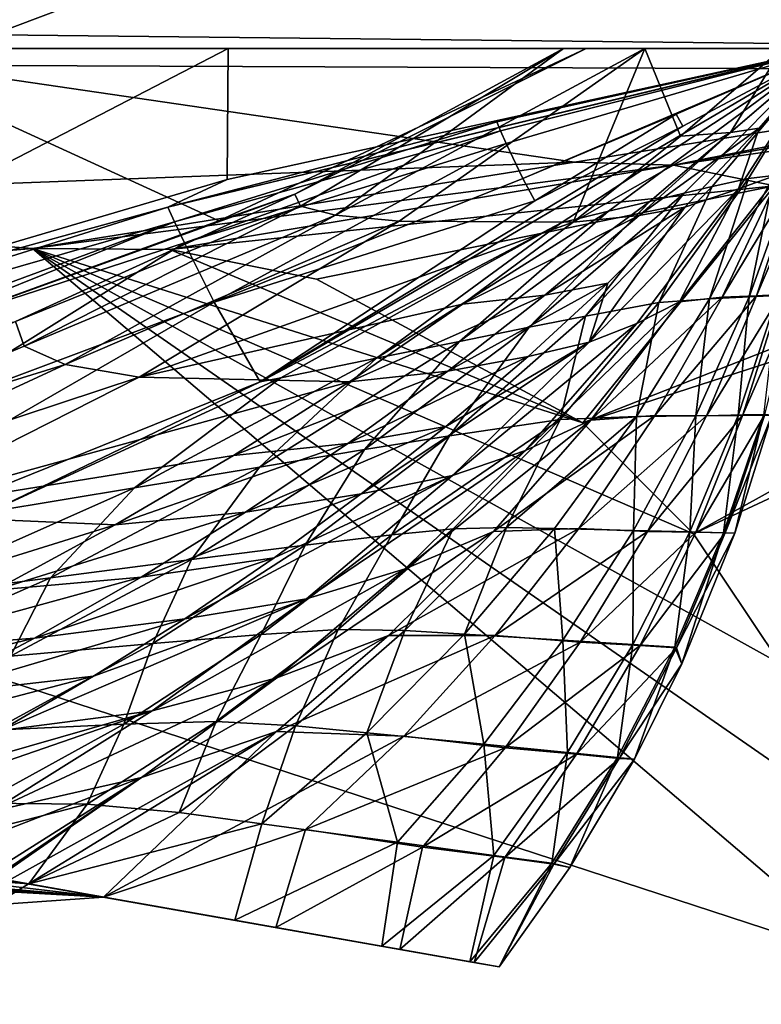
# Model space of a CAD drawing. Header units: metres. Extents: x -1004 to 0, y -808 to 0.
# Tile 113 of 116: x -115 to -81, y -96 to -51. Entities that reach past the tile are written whole.
import ezdxf

# ---------------------------------------------------------------- set-up
doc = ezdxf.new("R2010")
doc.units = ezdxf.units.M

msp = doc.modelspace()

# ---------------------------------------------------------------- linework, layer by layer
at = {"layer": 'top'}
for points in [[(-943.0271, -42.2672, 2063.060059), (-943.0271, -52.26717, 2063.060059), (-61.027081, -42.267323, 2063.060059)], [(-61.027081, -42.267323, 163.059998), (-61.026958, -52.26717, 163.059998), (-943.0271, -42.2672, 163.059998)], [(-943.0271, -42.2672, 163.059998), (-61.026958, -52.26717, 163.059998), (-943.0271, -52.26717, 163.059998)], [(-943.0271, -52.26717, 2063.060059), (-61.026958, -52.26717, 2063.060059), (-61.027081, -42.267323, 2063.060059)], [(-943.0271, -52.26717, 2063.060059), (-428.863464, -52.26717, 2035.059937), (-61.026958, -52.26717, 2063.060059)], [(-61.026958, -52.26717, 163.059998), (-407.772705, -52.26717, 179.05925), (-943.0271, -52.26717, 163.059998)], [(-428.863464, -52.26717, 2035.059937), (-376.130707, -52.26717, 2033.806885), (-61.026958, -52.26717, 2063.060059)], [(-387.05249, -52.26717, 179.74173), (-407.772705, -52.26717, 179.05925), (-61.026958, -52.26717, 163.059998)], [(-366.171051, -52.26717, 181.828079), (-387.05249, -52.26717, 179.74173), (-61.026958, -52.26717, 163.059998)], [(-61.026958, -52.26717, 2063.060059), (-376.130707, -52.26717, 2033.806885), (-323.517303, -52.26717, 2030.046021)], [(-345.062103, -52.26717, 185.403137), (-366.171051, -52.26717, 181.828079), (-61.026958, -52.26717, 163.059998)], [(-61.026958, -52.26717, 163.059998), (-323.424683, -52.26717, 190.665115), (-345.062103, -52.26717, 185.403137)], [(-61.026958, -52.26717, 2063.060059), (-323.517303, -52.26717, 2030.046021), (-155.788605, -52.26717, 2035.012573)], [(-301.283936, -52.26717, 197.828186), (-323.424683, -52.26717, 190.665115), (-61.026958, -52.26717, 163.059998)], [(-278.817078, -52.26717, 207.085617), (-301.283936, -52.26717, 197.828186), (-61.026958, -52.26717, 163.059998)], [(-61.026958, -52.26717, 163.059998), (-183.543732, -52.26717, 219.960983), (-278.817078, -52.26717, 207.085617)], [(-158.042908, -52.26717, 215.626266), (-183.543732, -52.26717, 219.960983), (-61.026958, -52.26717, 163.059998)], [(-146.463577, -52.26717, 214.199509), (-158.042908, -52.26717, 215.626266), (-61.026958, -52.26717, 163.059998)], [(-155.788605, -52.26717, 2035.012573), (-122.949295, -52.26717, 2041.881958), (-61.026958, -52.26717, 2063.060059)], [(-61.026958, -52.26717, 163.059998), (-131.927307, -52.26717, 212.860947), (-146.463577, -52.26717, 214.199509)], [(-105.418335, -58.238441, 214.546005), (-132.063629, -66.104637, 218.87149), (-105.380066, -52.26717, 211.601089)], [(-105.380066, -52.26717, 211.601089), (-132.063629, -66.104637, 218.87149), (-131.927307, -52.26717, 212.860947)], [(-105.380066, -52.26717, 211.601089), (-131.927307, -52.26717, 212.860947), (-61.026958, -52.26717, 163.059998)], [(-89.060616, -52.26717, 2045.058105), (-122.949295, -52.26717, 2041.881958), (-105.810455, -60.133114, 2042.614258)], [(-122.949295, -52.26717, 2041.881958), (-122.557411, -66.234146, 2039.442505), (-105.810455, -60.133114, 2042.614258)], [(-122.949295, -52.26717, 2041.881958), (-89.060616, -52.26717, 2045.058105), (-61.026958, -52.26717, 2063.060059)], [(-108.133682, -59.501987, 317.037933), (-78.090347, -52.2673, 211.625961), (-78.033905, -52.26717, 211.61731)], [(-108.133682, -59.501987, 317.037933), (-78.033905, -52.26717, 211.61731), (-93.134514, -55.622051, 317.036407)], [(-78.098579, -52.268791, 211.626617), (-78.090347, -52.2673, 211.625961), (-108.133682, -59.501987, 317.037933)], [(-105.418335, -58.238441, 214.546005), (-78.098579, -52.268791, 211.626617), (-108.133682, -59.501987, 317.037933)], [(-89.060616, -52.26717, 2045.058105), (-105.810455, -60.133114, 2042.614258), (-102.336014, -58.90987, 2002.666626)], [(-78.098579, -52.268791, 211.626617), (-105.418335, -58.238441, 214.546005), (-105.380066, -52.26717, 211.601089)], [(-105.380066, -52.26717, 211.601089), (-78.090347, -52.2673, 211.625961), (-78.098579, -52.268791, 211.626617)], [(-78.090347, -52.2673, 211.625961), (-105.380066, -52.26717, 211.601089), (-61.026958, -52.26717, 163.059998)], [(-103.921181, -67.462387, 664.637451), (-78.026993, -52.266907, 665.035706), (-90.210342, -60.214169, 673.609619)], [(-78.026993, -52.266907, 665.035706), (-103.921181, -67.462387, 664.637451), (-84.669403, -55.813782, 606.974976)], [(-90.103485, -52.26717, 1961.714844), (-102.336014, -58.90987, 2002.666626), (-102.08197, -59.45779, 1961.018188)], [(-90.103485, -52.26717, 1961.714844), (-89.060616, -52.26717, 2045.058105), (-102.336014, -58.90987, 2002.666626)], [(-100.490623, -59.867168, 1919.390381), (-90.103485, -52.26717, 1961.714844), (-102.08197, -59.45779, 1961.018188)], [(-97.583435, -60.140091, 1877.832031), (-86.388184, -52.26717, 1878.44812), (-100.490623, -59.867168, 1919.390381)], [(-86.388184, -52.26717, 1878.44812), (-90.103485, -52.26717, 1961.714844), (-100.490623, -59.867168, 1919.390381)], [(-97.583435, -60.140091, 1877.832031), (-89.667374, -60.185959, 1794.900391), (-86.388184, -52.26717, 1878.44812)], [(-78.033905, -52.26717, 211.61731), (-78.027542, -52.26717, 317.034698), (-93.134514, -55.622051, 317.036407)], [(-93.134514, -55.622051, 317.036407), (-78.027542, -52.26717, 317.034698), (-92.966675, -56.027367, 375.024261)], [(-78.027542, -52.26717, 317.034698), (-78.027473, -52.26717, 375.019806), (-92.966675, -56.027367, 375.024261)], [(-92.966675, -56.027367, 375.024261), (-78.027473, -52.26717, 375.019806), (-92.7174, -56.595947, 433.010529)], [(-91.946564, -58.198627, 548.967529), (-92.7174, -56.595947, 433.010529), (-78.02742, -52.26717, 433.010529)], [(-92.7174, -56.595947, 433.010529), (-78.027473, -52.26717, 375.019806), (-78.02742, -52.26717, 433.010529)], [(-91.946564, -58.198627, 548.967529), (-78.02742, -52.26717, 433.010529), (-84.960823, -55.26432, 548.994507)], [(-78.026993, -52.266907, 665.035706), (-78.027275, -52.26717, 690.122986), (-90.210342, -60.214169, 673.609619)], [(-90.210342, -60.214169, 673.609619), (-78.027275, -52.26717, 690.122986), (-88.044754, -59.69342, 717.864807)], [(-61.026958, -52.26717, 2063.060059), (-89.060616, -52.26717, 2045.058105), (-90.103485, -52.26717, 1961.714844)], [(-90.103485, -52.26717, 1961.714844), (-86.388184, -52.26717, 1878.44812), (-61.026958, -52.26717, 2063.060059)], [(-89.667374, -60.185959, 1794.900391), (-84.776596, -56.266586, 1795.218872), (-86.388184, -52.26717, 1878.44812)], [(-78.027275, -52.26717, 690.122986), (-78.027267, -52.26717, 740.771423), (-88.044754, -59.69342, 717.864807)], [(-88.044754, -59.69342, 717.864807), (-78.027267, -52.26717, 740.771423), (-86.173851, -59.242382, 762.118225)], [(-86.388184, -52.26717, 1878.44812), (-80.135689, -52.26717, 1795.32666), (-61.026958, -52.26717, 2063.060059)], [(-86.388184, -52.26717, 1878.44812), (-84.776596, -56.266586, 1795.218872), (-80.135689, -52.26717, 1795.32666)], [(-78.027267, -52.26717, 740.771423), (-78.027267, -52.26717, 771.7276), (-86.173851, -59.242382, 762.118225)], [(-86.173851, -59.242382, 762.118225), (-78.027267, -52.26717, 771.7276), (-84.600861, -58.864449, 806.370972)], [(-78.02742, -52.26717, 433.010529), (-78.027336, -52.26717, 549.022949), (-84.960823, -55.26432, 548.994507)], [(-84.960823, -55.26432, 548.994507), (-78.027336, -52.26717, 549.022949), (-84.669403, -55.813782, 606.974976)], [(-84.776596, -56.266586, 1795.218872), (-82.484215, -56.106556, 1753.600586), (-80.135689, -52.26717, 1795.32666)], [(-78.027306, -52.26717, 607.035706), (-78.026993, -52.266907, 665.035706), (-84.669403, -55.813782, 606.974976)], [(-78.027336, -52.26717, 549.022949), (-78.027306, -52.26717, 607.035706), (-84.669403, -55.813782, 606.974976)], [(-78.027267, -52.26717, 771.7276), (-78.02726, -52.26717, 807.202698), (-84.600861, -58.864449, 806.370972)], [(-84.600861, -58.864449, 806.370972), (-78.02726, -52.26717, 807.202698), (-83.328743, -58.562721, 850.619324)], [(-78.02726, -52.26717, 807.202698), (-78.02726, -52.26717, 851.534851), (-83.328743, -58.562721, 850.619324)], [(-83.328743, -58.562721, 850.619324), (-78.02726, -52.26717, 851.534851), (-81.668594, -58.195709, 939.114014)], [(-80.135689, -52.26717, 1795.32666), (-82.484215, -56.106556, 1753.600586), (-78.027222, -52.26717, 1712.00293)], [(-82.484215, -56.106556, 1753.600586), (-81.191994, -55.899555, 1711.93042), (-78.027222, -52.26717, 1712.00293)], [(-82.133667, -58.664024, 1628.469849), (-80.224365, -57.989902, 1545.487549), (-78.027222, -52.26717, 1712.00293)], [(-78.027222, -52.26717, 1712.00293), (-81.191994, -55.899555, 1711.93042), (-82.133667, -58.664024, 1628.469849)], [(-78.02726, -52.26717, 851.534851), (-78.027245, -52.26717, 939.959534), (-81.668594, -58.195709, 939.114014)], [(-81.668594, -58.195709, 939.114014), (-78.027245, -52.26717, 939.959534), (-80.517616, -58.068157, 1027.000732)], [(-93.134514, -55.622051, 317.036407), (-107.818237, -60.180164, 375.028198), (-108.133682, -59.501987, 317.037933)], [(-93.134514, -55.622051, 317.036407), (-92.966675, -56.027367, 375.024261), (-107.818237, -60.180164, 375.028198)], [(-91.411026, -59.220604, 606.91748), (-91.946564, -58.198627, 548.967529), (-84.960823, -55.26432, 548.994507)], [(-84.669403, -55.813782, 606.974976), (-91.411026, -59.220604, 606.91748), (-84.960823, -55.26432, 548.994507)], [(-92.966675, -56.027367, 375.024261), (-107.363808, -61.134037, 433.010529), (-107.818237, -60.180164, 375.028198)], [(-92.966675, -56.027367, 375.024261), (-92.7174, -56.595947, 433.010529), (-107.363808, -61.134037, 433.010529)], [(-84.669403, -55.813782, 606.974976), (-103.921181, -67.462387, 664.637451), (-91.411026, -59.220604, 606.91748)], [(-86.648651, -59.888302, 1753.354736), (-84.568855, -59.497822, 1711.753052), (-81.191994, -55.899555, 1711.93042)], [(-81.191994, -55.899555, 1711.93042), (-82.484215, -56.106556, 1753.600586), (-86.648651, -59.888302, 1753.354736)], [(-81.191994, -55.899555, 1711.93042), (-84.568855, -59.497822, 1711.753052), (-82.133667, -58.664024, 1628.469849)], [(-82.484215, -56.106556, 1753.600586), (-89.667374, -60.185959, 1794.900391), (-86.648651, -59.888302, 1753.354736)], [(-84.776596, -56.266586, 1795.218872), (-89.667374, -60.185959, 1794.900391), (-82.484215, -56.106556, 1753.600586)], [(-92.7174, -56.595947, 433.010529), (-106.023788, -63.836273, 548.918579), (-107.363808, -61.134037, 433.010529)], [(-106.023788, -63.836273, 548.918579), (-92.7174, -56.595947, 433.010529), (-91.946564, -58.198627, 548.967529)], [(-78.894318, -57.882343, 1462.569336), (-79.446144, -57.936066, 1504.130981), (-81.3078, -63.551373, 1503.929199)], [(-80.199692, -63.485062, 1462.357666), (-78.894318, -57.882343, 1462.569336), (-81.3078, -63.551373, 1503.929199)], [(-105.418335, -58.238441, 214.546005), (-108.133682, -59.501987, 317.037933), (-132.063629, -66.104637, 218.87149)], [(-91.411026, -59.220604, 606.91748), (-106.023788, -63.836273, 548.918579), (-91.946564, -58.198627, 548.967529)], [(-83.328743, -58.562721, 850.619324), (-81.668594, -58.195709, 939.114014), (-85.754272, -63.852608, 938.194458)], [(-85.754272, -63.852608, 938.194458), (-81.668594, -58.195709, 939.114014), (-83.444405, -63.68251, 1026.266113)], [(-84.815758, -63.816765, 1586.644531), (-80.224365, -57.989902, 1545.487549), (-82.133667, -58.664024, 1628.469849)], [(-80.224365, -57.989902, 1545.487549), (-84.815758, -63.816765, 1586.644531), (-82.875916, -63.60128, 1545.318359)], [(-81.668594, -58.195709, 939.114014), (-80.517616, -58.068157, 1027.000732), (-83.444405, -63.68251, 1026.266113)], [(-83.444405, -63.68251, 1026.266113), (-80.517616, -58.068157, 1027.000732), (-81.640961, -63.593472, 1114.367798)], [(-79.446144, -57.936066, 1504.130981), (-80.224365, -57.989902, 1545.487549), (-82.875916, -63.60128, 1545.318359)], [(-79.446144, -57.936066, 1504.130981), (-82.875916, -63.60128, 1545.318359), (-81.3078, -63.551373, 1503.929199)], [(-80.517616, -58.068157, 1027.000732), (-79.618256, -57.990307, 1114.886108), (-81.640961, -63.593472, 1114.367798)], [(-81.640961, -63.593472, 1114.367798), (-79.618256, -57.990307, 1114.886108), (-80.352234, -63.532413, 1202.837402)], [(-84.600861, -58.864449, 806.370972), (-83.328743, -58.562721, 850.619324), (-89.100578, -64.467682, 849.693115)], [(-89.100578, -64.467682, 849.693115), (-83.328743, -58.562721, 850.619324), (-85.754272, -63.852608, 938.194458)], [(-82.133667, -58.664024, 1628.469849), (-84.568855, -59.497822, 1711.753052), (-88.932442, -65.656166, 1669.758911)], [(-82.133667, -58.664024, 1628.469849), (-88.932442, -65.656166, 1669.758911), (-86.7612, -64.811493, 1628.184082)], [(-86.7612, -64.811493, 1628.184082), (-84.815758, -63.816765, 1586.644531), (-82.133667, -58.664024, 1628.469849)], [(-102.336014, -58.90987, 2002.666626), (-122.557411, -66.234146, 2039.442505), (-115.076073, -64.721382, 2001.588379)], [(-102.336014, -58.90987, 2002.666626), (-105.810455, -60.133114, 2042.614258), (-122.557411, -66.234146, 2039.442505)], [(-102.08197, -59.45779, 1961.018188), (-102.336014, -58.90987, 2002.666626), (-115.076073, -64.721382, 2001.588379)], [(-103.921181, -67.462387, 664.637451), (-106.023788, -63.836273, 548.918579), (-91.411026, -59.220604, 606.91748)], [(-86.173851, -59.242382, 762.118225), (-84.600861, -58.864449, 806.370972), (-91.66674, -64.980286, 805.527954)], [(-91.66674, -64.980286, 805.527954), (-84.600861, -58.864449, 806.370972), (-89.100578, -64.467682, 849.693115)], [(-108.133682, -59.501987, 317.037933), (-137.695007, -68.767494, 317.040314), (-132.063629, -66.104637, 218.87149)], [(-107.818237, -60.180164, 375.028198), (-137.695007, -68.767494, 317.040314), (-108.133682, -59.501987, 317.037933)], [(-102.08197, -59.45779, 1961.018188), (-115.076073, -64.721382, 2001.588379), (-114.682365, -65.832939, 1959.967407)], [(-100.490623, -59.867168, 1919.390381), (-102.08197, -59.45779, 1961.018188), (-114.682365, -65.832939, 1959.967407)], [(-88.044754, -59.69342, 717.864807), (-86.173851, -59.242382, 762.118225), (-94.840462, -65.623978, 761.445068)], [(-94.840462, -65.623978, 761.445068), (-86.173851, -59.242382, 762.118225), (-91.66674, -64.980286, 805.527954)], [(-90.949165, -63.51384, 1753.059448), (-84.568855, -59.497822, 1711.753052), (-86.648651, -59.888302, 1753.354736)], [(-90.949165, -63.51384, 1753.059448), (-88.076874, -62.968689, 1711.536499), (-84.568855, -59.497822, 1711.753052)], [(-84.568855, -59.497822, 1711.753052), (-88.076874, -62.968689, 1711.536499), (-88.932442, -65.656166, 1669.758911)], [(-100.490623, -59.867168, 1919.390381), (-114.682365, -65.832939, 1959.967407), (-112.807594, -66.677177, 1918.366821)], [(-97.583435, -60.140091, 1877.832031), (-100.490623, -59.867168, 1919.390381), (-112.807594, -66.677177, 1918.366821)], [(-90.210342, -60.214169, 673.609619), (-88.044754, -59.69342, 717.864807), (-98.615929, -66.392662, 717.466614)], [(-98.615929, -66.392662, 717.466614), (-88.044754, -59.69342, 717.864807), (-94.840462, -65.623978, 761.445068)], [(-94.697556, -63.922615, 1794.523315), (-90.949165, -63.51384, 1753.059448), (-86.648651, -59.888302, 1753.354736)], [(-86.648651, -59.888302, 1753.354736), (-89.667374, -60.185959, 1794.900391), (-94.697556, -63.922615, 1794.523315)], [(-107.818237, -60.180164, 375.028198), (-136.478378, -70.764824, 433.010529), (-137.695007, -68.767494, 317.040314)], [(-121.951019, -65.858948, 433.010529), (-136.478378, -70.764824, 433.010529), (-107.818237, -60.180164, 375.028198)], [(-107.363808, -61.134037, 433.010529), (-121.951019, -65.858948, 433.010529), (-107.818237, -60.180164, 375.028198)], [(-112.807594, -66.677177, 1918.366821), (-109.442467, -67.259026, 1876.839844), (-97.583435, -60.140091, 1877.832031)], [(-109.442467, -67.259026, 1876.839844), (-89.667374, -60.185959, 1794.900391), (-97.583435, -60.140091, 1877.832031)], [(-89.667374, -60.185959, 1794.900391), (-109.442467, -67.259026, 1876.839844), (-94.697556, -63.922615, 1794.523315)], [(-102.986794, -67.279617, 673.609619), (-103.921181, -67.462387, 664.637451), (-90.210342, -60.214169, 673.609619)], [(-102.986794, -67.279617, 673.609619), (-90.210342, -60.214169, 673.609619), (-98.615929, -66.392662, 717.466614)], [(-120.235397, -69.151024, 548.876343), (-121.951019, -65.858948, 433.010529), (-107.363808, -61.134037, 433.010529)], [(-106.023788, -63.836273, 548.918579), (-120.235397, -69.151024, 548.876343), (-107.363808, -61.134037, 433.010529)], [(-88.076874, -62.968689, 1711.536499), (-95.377373, -66.978134, 1752.706543), (-91.709427, -66.307159, 1711.274536)], [(-95.377373, -66.978134, 1752.706543), (-88.076874, -62.968689, 1711.536499), (-90.949165, -63.51384, 1753.059448)], [(-88.932442, -65.656166, 1669.758911), (-88.076874, -62.968689, 1711.536499), (-91.709427, -66.307159, 1711.274536)], [(-99.857048, -67.471527, 1794.077393), (-90.949165, -63.51384, 1753.059448), (-94.697556, -63.922615, 1794.523315)], [(-99.857048, -67.471527, 1794.077393), (-95.377373, -66.978134, 1752.706543), (-90.949165, -63.51384, 1753.059448)], [(-82.875916, -63.60128, 1545.318359), (-84.815758, -63.816765, 1586.644531), (-88.860901, -69.213585, 1586.367065)], [(-82.875916, -63.60128, 1545.318359), (-88.860901, -69.213585, 1586.367065), (-85.940224, -68.998993, 1545.06665)], [(-84.075989, -69.017807, 1113.848877), (-86.780418, -69.053185, 1025.528198), (-83.444405, -63.68251, 1026.266113)], [(-83.444405, -63.68251, 1026.266113), (-86.780418, -69.053185, 1025.528198), (-85.754272, -63.852608, 938.194458)], [(-81.3078, -63.551373, 1503.929199), (-82.875916, -63.60128, 1545.318359), (-85.940224, -68.998993, 1545.06665)], [(-81.3078, -63.551373, 1503.929199), (-85.940224, -68.998993, 1545.06665), (-83.587868, -69.011398, 1503.663208)], [(-82.145134, -68.99501, 1202.461548), (-84.075989, -69.017807, 1113.848877), (-81.640961, -63.593472, 1114.367798)], [(-81.640961, -63.593472, 1114.367798), (-84.075989, -69.017807, 1113.848877), (-83.444405, -63.68251, 1026.266113)], [(-80.199692, -63.485062, 1462.357666), (-83.587868, -69.011398, 1503.663208), (-81.927521, -68.974113, 1462.103516)], [(-80.199692, -63.485062, 1462.357666), (-81.3078, -63.551373, 1503.929199), (-83.587868, -69.011398, 1503.663208)], [(-80.98365, -68.984207, 1291.361328), (-82.145134, -68.99501, 1202.461548), (-80.352234, -63.532413, 1202.837402)], [(-80.352234, -63.532413, 1202.837402), (-82.145134, -68.99501, 1202.461548), (-81.640961, -63.593472, 1114.367798)], [(-79.531242, -63.450073, 1420.557007), (-80.199692, -63.485062, 1462.357666), (-81.927521, -68.974113, 1462.103516)], [(-80.926315, -68.96051, 1420.388794), (-79.531242, -63.450073, 1420.557007), (-81.927521, -68.974113, 1462.103516)], [(-103.921181, -67.462387, 664.637451), (-131.962418, -78.791046, 664.340454), (-106.023788, -63.836273, 548.918579)], [(-131.962418, -78.791046, 664.340454), (-120.235397, -69.151024, 548.876343), (-106.023788, -63.836273, 548.918579)], [(-109.442467, -67.259026, 1876.839844), (-99.857048, -67.471527, 1794.077393), (-94.697556, -63.922615, 1794.523315)], [(-91.831917, -70.596245, 1627.783813), (-84.815758, -63.816765, 1586.644531), (-86.7612, -64.811493, 1628.184082)], [(-84.815758, -63.816765, 1586.644531), (-91.831917, -70.596245, 1627.783813), (-88.860901, -69.213585, 1586.367065)], [(-86.780418, -69.053185, 1025.528198), (-90.247612, -69.182137, 937.265625), (-85.754272, -63.852608, 938.194458)], [(-85.754272, -63.852608, 938.194458), (-90.247612, -69.182137, 937.265625), (-89.100578, -64.467682, 849.693115)], [(-90.247612, -69.182137, 937.265625), (-95.292969, -69.925453, 848.762817), (-89.100578, -64.467682, 849.693115)], [(-89.100578, -64.467682, 849.693115), (-95.292969, -69.925453, 848.762817), (-91.66674, -64.980286, 805.527954)], [(-114.682365, -65.832939, 1959.967407), (-115.076073, -64.721382, 2001.588379), (-127.66198, -71.276848, 1958.514526)], [(-95.292969, -69.925453, 848.762817), (-99.165009, -70.556702, 804.683838), (-91.66674, -64.980286, 805.527954)], [(-91.66674, -64.980286, 805.527954), (-99.165009, -70.556702, 804.683838), (-94.840462, -65.623978, 761.445068)], [(-95.162209, -71.740311, 1669.234741), (-91.831917, -70.596245, 1627.783813), (-86.7612, -64.811493, 1628.184082)], [(-88.932442, -65.656166, 1669.758911), (-95.162209, -71.740311, 1669.234741), (-86.7612, -64.811493, 1628.184082)], [(-112.807594, -66.677177, 1918.366821), (-114.682365, -65.832939, 1959.967407), (-127.66198, -71.276848, 1958.514526)], [(-99.165009, -70.556702, 804.683838), (-103.955116, -71.352028, 760.772522), (-94.840462, -65.623978, 761.445068)], [(-94.840462, -65.623978, 761.445068), (-103.955116, -71.352028, 760.772522), (-98.615929, -66.392662, 717.466614)], [(-95.459908, -69.508591, 1710.961914), (-99.3218, -72.569763, 1710.598145), (-88.932442, -65.656166, 1669.758911)], [(-88.932442, -65.656166, 1669.758911), (-99.3218, -72.569763, 1710.598145), (-95.162209, -71.740311, 1669.234741)], [(-91.709427, -66.307159, 1711.274536), (-95.459908, -69.508591, 1710.961914), (-88.932442, -65.656166, 1669.758911)], [(-103.955116, -71.352028, 760.772522), (-109.654808, -72.302483, 717.069336), (-98.615929, -66.392662, 717.466614)], [(-98.615929, -66.392662, 717.466614), (-109.654808, -72.302483, 717.069336), (-102.986794, -67.279617, 673.609619)], [(-91.709427, -66.307159, 1711.274536), (-95.377373, -66.978134, 1752.706543), (-99.924973, -70.276596, 1752.289185)], [(-95.459908, -69.508591, 1710.961914), (-91.709427, -66.307159, 1711.274536), (-99.924973, -70.276596, 1752.289185)], [(-127.66198, -71.276848, 1958.514526), (-125.541519, -72.573311, 1916.957031), (-112.807594, -66.677177, 1918.366821)], [(-125.541519, -72.573311, 1916.957031), (-109.442467, -67.259026, 1876.839844), (-112.807594, -66.677177, 1918.366821)], [(-125.541519, -72.573311, 1916.957031), (-121.748657, -73.494186, 1875.482666), (-109.442467, -67.259026, 1876.839844)], [(-121.748657, -73.494186, 1875.482666), (-99.857048, -67.471527, 1794.077393), (-109.442467, -67.259026, 1876.839844)], [(-109.654808, -72.302483, 717.069336), (-116.255005, -73.398125, 673.609558), (-102.986794, -67.279617, 673.609619)], [(-102.986794, -67.279617, 673.609619), (-116.255005, -73.398125, 673.609558), (-103.921181, -67.462387, 664.637451)], [(-95.377373, -66.978134, 1752.706543), (-105.135963, -70.828232, 1793.554321), (-99.924973, -70.276596, 1752.289185)], [(-105.135963, -70.828232, 1793.554321), (-95.377373, -66.978134, 1752.706543), (-99.857048, -67.471527, 1794.077393)], [(-116.255005, -73.398125, 673.609558), (-131.962418, -78.791046, 664.340454), (-103.921181, -67.462387, 664.637451)], [(-121.748657, -73.494186, 1875.482666), (-105.135963, -70.828232, 1793.554321), (-99.857048, -67.471527, 1794.077393)], [(-85.940224, -68.998993, 1545.06665), (-88.860901, -69.213585, 1586.367065), (-93.292236, -74.294632, 1585.994751)], [(-85.940224, -68.998993, 1545.06665), (-93.292236, -74.294632, 1585.994751), (-89.396103, -74.152328, 1544.732056)], [(-86.780418, -69.053185, 1025.528198), (-90.509949, -74.157616, 1024.790161), (-92.698112, -74.107201, 980.604736)], [(-90.247612, -69.182137, 937.265625), (-86.780418, -69.053185, 1025.528198), (-92.698112, -74.107201, 980.604736)], [(-86.911873, -74.242378, 1113.331421), (-90.509949, -74.157616, 1024.790161), (-86.780418, -69.053185, 1025.528198)], [(-83.587868, -69.011398, 1503.663208), (-85.940224, -68.998993, 1545.06665), (-89.396103, -74.152328, 1544.732056)], [(-83.587868, -69.011398, 1503.663208), (-89.396103, -74.152328, 1544.732056), (-86.270844, -74.283821, 1503.333862)], [(-84.345093, -74.304749, 1202.087646), (-86.911873, -74.242378, 1113.331421), (-84.075989, -69.017807, 1113.848877)], [(-84.075989, -69.017807, 1113.848877), (-86.911873, -74.242378, 1113.331421), (-86.780418, -69.053185, 1025.528198)], [(-81.927521, -68.974113, 1462.103516), (-83.587868, -69.011398, 1503.663208), (-86.270844, -74.283821, 1503.333862)], [(-84.066551, -74.316093, 1461.808472), (-81.927521, -68.974113, 1462.103516), (-86.270844, -74.283821, 1503.333862)], [(-82.803329, -74.344215, 1291.044678), (-84.345093, -74.304749, 1202.087646), (-82.145134, -68.99501, 1202.461548)], [(-82.145134, -68.99501, 1202.461548), (-84.345093, -74.304749, 1202.087646), (-84.075989, -69.017807, 1113.848877)], [(-82.738708, -74.34906, 1420.199829), (-80.926315, -68.96051, 1420.388794), (-84.066551, -74.316093, 1461.808472)], [(-80.926315, -68.96051, 1420.388794), (-81.927521, -68.974113, 1462.103516), (-84.066551, -74.316093, 1461.808472)], [(-82.301102, -74.358047, 1378.54248), (-82.803329, -74.344215, 1291.044678), (-80.98365, -68.984207, 1291.361328)], [(-80.98365, -68.984207, 1291.361328), (-82.803329, -74.344215, 1291.044678), (-82.145134, -68.99501, 1202.461548)], [(-80.609909, -68.979897, 1378.547241), (-80.926315, -68.96051, 1420.388794), (-82.738708, -74.34906, 1420.199829)], [(-82.301102, -74.358047, 1378.54248), (-80.609909, -68.979897, 1378.547241), (-82.738708, -74.34906, 1420.199829)], [(-80.609909, -68.979897, 1378.547241), (-82.301102, -74.358047, 1378.54248), (-80.98365, -68.984207, 1291.361328)], [(-99.3218, -72.569763, 1710.598145), (-95.459908, -69.508591, 1710.961914), (-104.584175, -73.406448, 1751.806641)], [(-95.459908, -69.508591, 1710.961914), (-99.924973, -70.276596, 1752.289185), (-104.584175, -73.406448, 1751.806641)], [(-95.292969, -69.925453, 848.762817), (-90.247612, -69.182137, 937.265625), (-97.93026, -74.437965, 892.022278)], [(-97.93026, -74.437965, 892.022278), (-90.247612, -69.182137, 937.265625), (-95.126785, -74.159958, 936.331665)], [(-88.860901, -69.213585, 1586.367065), (-91.831917, -70.596245, 1627.783813), (-97.310814, -75.989052, 1627.266968)], [(-88.860901, -69.213585, 1586.367065), (-97.310814, -75.989052, 1627.266968), (-93.292236, -74.294632, 1585.994751)], [(-90.247612, -69.182137, 937.265625), (-92.698112, -74.107201, 980.604736), (-95.126785, -74.159958, 936.331665)], [(-99.165009, -70.556702, 804.683838), (-95.292969, -69.925453, 848.762817), (-101.874451, -74.908958, 847.833008)], [(-101.874451, -74.908958, 847.833008), (-95.292969, -69.925453, 848.762817), (-97.93026, -74.437965, 892.022278)], [(-99.924973, -70.276596, 1752.289185), (-105.135963, -70.828232, 1793.554321), (-110.525337, -73.990471, 1792.953125)], [(-104.584175, -73.406448, 1751.806641), (-99.924973, -70.276596, 1752.289185), (-110.525337, -73.990471, 1792.953125)], [(-105.135963, -70.828232, 1793.554321), (-121.748657, -73.494186, 1875.482666), (-110.525337, -73.990471, 1792.953125)], [(-103.955116, -71.352028, 760.772522), (-99.165009, -70.556702, 804.683838), (-107.05658, -75.564842, 803.843018)], [(-107.05658, -75.564842, 803.843018), (-99.165009, -70.556702, 804.683838), (-101.874451, -74.908958, 847.833008)], [(-101.812149, -77.349113, 1668.556885), (-91.831917, -70.596245, 1627.783813), (-95.162209, -71.740311, 1669.234741)], [(-91.831917, -70.596245, 1627.783813), (-101.812149, -77.349113, 1668.556885), (-97.310814, -75.989052, 1627.266968)], [(-109.654808, -72.302483, 717.069336), (-103.955116, -71.352028, 760.772522), (-113.46891, -76.395531, 760.104248)], [(-113.46891, -76.395531, 760.104248), (-103.955116, -71.352028, 760.772522), (-107.05658, -75.564842, 803.843018)], [(-107.353874, -78.259911, 1709.719238), (-101.812149, -77.349113, 1668.556885), (-95.162209, -71.740311, 1669.234741)], [(-95.162209, -71.740311, 1669.234741), (-103.28862, -75.487816, 1710.183716), (-107.353874, -78.259911, 1709.719238)], [(-99.3218, -72.569763, 1710.598145), (-103.28862, -75.487816, 1710.183716), (-95.162209, -71.740311, 1669.234741)], [(-116.255005, -73.398125, 673.609558), (-109.654808, -72.302483, 717.069336), (-121.100624, -77.389404, 716.675293)], [(-121.100624, -77.389404, 716.675293), (-109.654808, -72.302483, 717.069336), (-113.46891, -76.395531, 760.104248)], [(-99.3218, -72.569763, 1710.598145), (-104.584175, -73.406448, 1751.806641), (-109.347313, -76.365395, 1751.259644)], [(-109.347313, -76.365395, 1751.259644), (-103.28862, -75.487816, 1710.183716), (-99.3218, -72.569763, 1710.598145)], [(-110.525337, -73.990471, 1792.953125), (-121.748657, -73.494186, 1875.482666), (-128.570145, -79.605072, 1832.536011)], [(-104.584175, -73.406448, 1751.806641), (-116.016449, -76.956589, 1792.274536), (-109.347313, -76.365395, 1751.259644)], [(-116.016449, -76.956589, 1792.274536), (-104.584175, -73.406448, 1751.806641), (-110.525337, -73.990471, 1792.953125)], [(-128.570145, -79.605072, 1832.536011), (-116.016449, -76.956589, 1792.274536), (-110.525337, -73.990471, 1792.953125)], [(-100.365005, -78.75853, 935.397766), (-103.870659, -78.979111, 891.070557), (-97.93026, -74.437965, 892.022278)], [(-103.870659, -78.979111, 891.070557), (-101.874451, -74.908958, 847.833008), (-97.93026, -74.437965, 892.022278)], [(-93.292236, -74.294632, 1585.994751), (-97.310814, -75.989052, 1627.266968), (-103.160469, -80.963936, 1626.636719)], [(-93.292236, -74.294632, 1585.994751), (-103.160469, -80.963936, 1626.636719), (-98.079422, -79.033325, 1585.530396)], [(-97.337723, -78.804077, 979.733826), (-100.365005, -78.75853, 935.397766), (-95.126785, -74.159958, 936.331665)], [(-100.365005, -78.75853, 935.397766), (-97.93026, -74.437965, 892.022278), (-95.126785, -74.159958, 936.331665)], [(-89.396103, -74.152328, 1544.732056), (-98.079422, -79.033325, 1585.530396), (-93.219688, -79.032333, 1544.317749)], [(-89.396103, -74.152328, 1544.732056), (-93.292236, -74.294632, 1585.994751), (-98.079422, -79.033325, 1585.530396)], [(-92.698112, -74.107201, 980.604736), (-94.613037, -78.968376, 1024.055908), (-97.337723, -78.804077, 979.733826)], [(-95.126785, -74.159958, 936.331665), (-92.698112, -74.107201, 980.604736), (-97.337723, -78.804077, 979.733826)], [(-90.509949, -74.157616, 1024.790161), (-94.613037, -78.968376, 1024.055908), (-92.698112, -74.107201, 980.604736)], [(-90.133972, -79.23996, 1112.817993), (-94.613037, -78.968376, 1024.055908), (-90.509949, -74.157616, 1024.790161)], [(-86.270844, -74.283821, 1503.333862), (-89.396103, -74.152328, 1544.732056), (-93.219688, -79.032333, 1544.317749)], [(-89.338058, -79.337486, 1502.944336), (-86.270844, -74.283821, 1503.333862), (-93.219688, -79.032333, 1544.317749)], [(-86.911873, -74.242378, 1113.331421), (-90.133972, -79.23996, 1112.817993), (-90.509949, -74.157616, 1024.790161)], [(-86.940941, -79.434784, 1201.717407), (-90.133972, -79.23996, 1112.817993), (-86.911873, -74.242378, 1113.331421)], [(-84.066551, -74.316093, 1461.808472), (-86.270844, -74.283821, 1503.333862), (-89.338058, -79.337486, 1502.944336)], [(-86.602448, -79.478333, 1461.476074), (-84.066551, -74.316093, 1461.808472), (-89.338058, -79.337486, 1502.944336)], [(-84.345093, -74.304749, 1202.087646), (-86.940941, -79.434784, 1201.717407), (-86.911873, -74.242378, 1113.331421)], [(-85.025871, -79.552635, 1290.731323), (-86.940941, -79.434784, 1201.717407), (-84.345093, -74.304749, 1202.087646)], [(-82.738708, -74.34906, 1420.199829), (-84.066551, -74.316093, 1461.808472), (-86.602448, -79.478333, 1461.476074)], [(-84.957016, -79.581863, 1419.993286), (-82.738708, -74.34906, 1420.199829), (-86.602448, -79.478333, 1461.476074)], [(-82.803329, -74.344215, 1291.044678), (-85.025871, -79.552635, 1290.731323), (-84.345093, -74.304749, 1202.087646)], [(-84.710953, -80.322525, 1378.539551), (-85.025871, -79.552635, 1290.731323), (-82.803329, -74.344215, 1291.044678)], [(-82.301102, -74.358047, 1378.54248), (-82.738708, -74.34906, 1420.199829), (-84.957016, -79.581863, 1419.993286)], [(-84.710953, -80.322525, 1378.539551), (-82.301102, -74.358047, 1378.54248), (-84.957016, -79.581863, 1419.993286)], [(-82.301102, -74.358047, 1378.54248), (-84.710953, -80.322525, 1378.539551), (-82.803329, -74.344215, 1291.044678)], [(-101.874451, -74.908958, 847.833008), (-108.807663, -79.389809, 846.908997), (-107.05658, -75.564842, 803.843018)], [(-108.807663, -79.389809, 846.908997), (-101.874451, -74.908958, 847.833008), (-103.870659, -78.979111, 891.070557)], [(-108.807663, -79.389809, 846.908997), (-115.296082, -79.975769, 803.010254), (-107.05658, -75.564842, 803.843018)], [(-107.05658, -75.564842, 803.843018), (-115.296082, -79.975769, 803.010254), (-113.46891, -76.395531, 760.104248)], [(-103.28862, -75.487816, 1710.183716), (-114.206696, -79.151108, 1750.648926), (-107.353874, -78.259911, 1709.719238)], [(-114.206696, -79.151108, 1750.648926), (-103.28862, -75.487816, 1710.183716), (-109.347313, -76.365395, 1751.259644)], [(-97.310814, -75.989052, 1627.266968), (-101.812149, -77.349113, 1668.556885), (-108.837265, -82.458397, 1667.729248)], [(-97.310814, -75.989052, 1627.266968), (-108.837265, -82.458397, 1667.729248), (-103.160469, -80.963936, 1626.636719)], [(-115.296082, -79.975769, 803.010254), (-123.326469, -80.724953, 759.444092), (-113.46891, -76.395531, 760.104248)], [(-113.46891, -76.395531, 760.104248), (-123.326469, -80.724953, 759.444092), (-121.100624, -77.389404, 716.675293)], [(-109.347313, -76.365395, 1751.259644), (-116.016449, -76.956589, 1792.274536), (-121.600563, -79.724915, 1791.519409)], [(-121.600563, -79.724915, 1791.519409), (-114.206696, -79.151108, 1750.648926), (-109.347313, -76.365395, 1751.259644)], [(-108.837265, -82.458397, 1667.729248), (-101.812149, -77.349113, 1668.556885), (-115.75219, -83.35688, 1708.64209)], [(-115.75219, -83.35688, 1708.64209), (-101.812149, -77.349113, 1668.556885), (-111.510887, -80.883453, 1709.2052)], [(-111.510887, -80.883453, 1709.2052), (-101.812149, -77.349113, 1668.556885), (-107.353874, -78.259911, 1709.719238)], [(-183.124222, -78.244965, 1117.911743), (-94.362564, -93.896042, 1275.237061), (-162.182098, -81.937622, 1583.933594)], [(-94.362564, -93.896042, 1275.237061), (-183.124222, -78.244965, 1117.911743), (-98.381828, -93.187332, 1171.671021)], [(-183.124222, -78.244965, 1117.911743), (-171.022415, -80.378838, 1067.585449), (-98.381828, -93.187332, 1171.671021)], [(-119.154488, -81.761589, 1749.975098), (-111.510887, -80.883453, 1709.2052), (-107.353874, -78.259911, 1709.719238)], [(-107.353874, -78.259911, 1709.719238), (-114.206696, -79.151108, 1750.648926), (-119.154488, -81.761589, 1749.975098)], [(-108.807663, -79.389809, 846.908997), (-103.870659, -78.979111, 891.070557), (-110.133003, -83.064247, 890.125854)], [(-110.133003, -83.064247, 890.125854), (-103.870659, -78.979111, 891.070557), (-105.933418, -82.952377, 934.469238)], [(-103.870659, -78.979111, 891.070557), (-100.365005, -78.75853, 935.397766), (-105.933418, -82.952377, 934.469238)], [(-105.933418, -82.952377, 934.469238), (-100.365005, -78.75853, 935.397766), (-102.318489, -83.140862, 978.871033)], [(-100.365005, -78.75853, 935.397766), (-97.337723, -78.804077, 979.733826), (-102.318489, -83.140862, 978.871033)], [(-97.337723, -78.804077, 979.733826), (-99.068069, -83.459389, 1023.329651), (-102.318489, -83.140862, 978.871033)], [(-94.613037, -78.968376, 1024.055908), (-99.068069, -83.459389, 1023.329651), (-97.337723, -78.804077, 979.733826)], [(-93.726181, -83.984138, 1112.311523), (-99.068069, -83.459389, 1023.329651), (-94.613037, -78.968376, 1024.055908)], [(-90.133972, -79.23996, 1112.817993), (-93.726181, -83.984138, 1112.311523), (-94.613037, -78.968376, 1024.055908)], [(-114.206696, -79.151108, 1750.648926), (-127.268814, -82.294083, 1790.688599), (-119.154488, -81.761589, 1749.975098)], [(-127.268814, -82.294083, 1790.688599), (-114.206696, -79.151108, 1750.648926), (-121.600563, -79.724915, 1791.519409)], [(-115.296082, -79.975769, 803.010254), (-108.807663, -79.389809, 846.908997), (-116.05323, -83.342796, 845.996094)], [(-116.05323, -83.342796, 845.996094), (-108.807663, -79.389809, 846.908997), (-110.133003, -83.064247, 890.125854)], [(-98.079422, -79.033325, 1585.530396), (-109.336327, -85.501244, 1625.895142), (-103.184792, -83.408333, 1584.97644)], [(-98.079422, -79.033325, 1585.530396), (-103.160469, -80.963936, 1626.636719), (-109.336327, -85.501244, 1625.895142)], [(-93.219688, -79.032333, 1544.317749), (-98.079422, -79.033325, 1585.530396), (-103.184792, -83.408333, 1584.97644)], [(-97.379189, -83.614105, 1543.826904), (-93.219688, -79.032333, 1544.317749), (-103.184792, -83.408333, 1584.97644)], [(-89.338058, -79.337486, 1502.944336), (-93.219688, -79.032333, 1544.317749), (-97.379189, -83.614105, 1543.826904)], [(-92.762398, -84.144188, 1502.497925), (-89.338058, -79.337486, 1502.944336), (-97.379189, -83.614105, 1543.826904)], [(-89.920609, -84.358788, 1201.353027), (-93.726181, -83.984138, 1112.311523), (-90.133972, -79.23996, 1112.817993)], [(-86.602448, -79.478333, 1461.476074), (-89.338058, -79.337486, 1502.944336), (-92.762398, -84.144188, 1502.497925)], [(-86.940941, -79.434784, 1201.717407), (-89.920609, -84.358788, 1201.353027), (-90.133972, -79.23996, 1112.817993)], [(-89.511696, -84.430191, 1461.110107), (-86.602448, -79.478333, 1461.476074), (-92.762398, -84.144188, 1502.497925)], [(-87.641586, -84.583519, 1290.422607), (-89.920609, -84.358788, 1201.353027), (-86.940941, -79.434784, 1201.717407)], [(-84.957016, -79.581863, 1419.993286), (-86.602448, -79.478333, 1461.476074), (-89.511696, -84.430191, 1461.110107)], [(-87.560013, -84.626404, 1419.772827), (-84.957016, -79.581863, 1419.993286), (-89.511696, -84.430191, 1461.110107)], [(-85.025871, -79.552635, 1290.731323), (-87.641586, -84.583519, 1290.422607), (-86.940941, -79.434784, 1201.717407)], [(-86.871994, -84.664139, 1378.540161), (-87.641586, -84.583519, 1290.422607), (-85.025871, -79.552635, 1290.731323)], [(-84.710953, -80.322525, 1378.539551), (-84.957016, -79.581863, 1419.993286), (-87.560013, -84.626404, 1419.772827)], [(-84.710953, -80.322525, 1378.539551), (-86.871994, -84.664139, 1378.540161), (-85.025871, -79.552635, 1290.731323)], [(-86.871994, -84.664139, 1378.540161), (-84.710953, -80.322525, 1378.539551), (-87.560013, -84.626404, 1419.772827)], [(-98.381828, -93.187332, 1171.671021), (-171.022415, -80.378838, 1067.585449), (-105.083031, -92.00573, 1068.243774)], [(-171.022415, -80.378838, 1067.585449), (-162.197556, -81.934898, 1016.561646), (-105.083031, -92.00573, 1068.243774)], [(-124.182137, -84.195961, 1749.238403), (-111.510887, -80.883453, 1709.2052), (-119.154488, -81.761589, 1749.975098)], [(-111.510887, -80.883453, 1709.2052), (-124.182137, -84.195961, 1749.238403), (-115.75219, -83.35688, 1708.64209)], [(-109.336327, -85.501244, 1625.895142), (-103.160469, -80.963936, 1626.636719), (-116.185768, -87.0513, 1666.75354)], [(-103.160469, -80.963936, 1626.636719), (-108.837265, -82.458397, 1667.729248), (-116.185768, -87.0513, 1666.75354)], [(-105.083031, -92.00573, 1068.243774), (-162.197556, -81.934898, 1016.561646), (-114.458061, -90.352661, 965.05957)], [(-162.197556, -81.934898, 1016.561646), (-156.690506, -82.905945, 965.05957), (-114.458061, -90.352661, 965.05957)], [(-161.168777, -82.116302, 1584.985596), (-162.182098, -81.937622, 1583.933594), (-97.5606, -93.332138, 1473.663696)], [(-97.5606, -93.332138, 1473.663696), (-162.182098, -81.937622, 1583.933594), (-94.167076, -93.930511, 1426.27771)], [(-162.182098, -81.937622, 1583.933594), (-93.027939, -94.131371, 1378.837769), (-94.167076, -93.930511, 1426.27771)], [(-162.182098, -81.937622, 1583.933594), (-94.362564, -93.896042, 1275.237061), (-93.027939, -94.131371, 1378.837769)], [(-151.351135, -83.847412, 1592.093628), (-161.168777, -82.116302, 1584.985596), (-97.5606, -93.332138, 1473.663696)], [(-116.185768, -87.0513, 1666.75354), (-108.837265, -82.458397, 1667.729248), (-124.457039, -87.848274, 1707.36853)], [(-108.837265, -82.458397, 1667.729248), (-120.070122, -85.678925, 1708.029785), (-124.457039, -87.848274, 1707.36853)], [(-120.070122, -85.678925, 1708.029785), (-108.837265, -82.458397, 1667.729248), (-115.75219, -83.35688, 1708.64209)], [(-154.793488, -83.522285, 927.602295), (-114.458061, -90.352661, 965.05957), (-156.690506, -82.905945, 965.05957)], [(-110.133003, -83.064247, 890.125854), (-105.933418, -82.952377, 934.469238), (-111.800354, -86.717506, 933.551453)], [(-111.800354, -86.717506, 933.551453), (-105.933418, -82.952377, 934.469238), (-107.612564, -87.092819, 978.021484)], [(-105.933418, -82.952377, 934.469238), (-102.318489, -83.140862, 978.871033), (-107.612564, -87.092819, 978.021484)], [(-103.184792, -83.408333, 1584.97644), (-109.336327, -85.501244, 1625.895142), (-118.78904, -92.081619, 1606.373779)], [(-118.78904, -92.081619, 1606.373779), (-116.038094, -91.297035, 1592.855469), (-103.184792, -83.408333, 1584.97644)], [(-116.05323, -83.342796, 845.996094), (-110.133003, -83.064247, 890.125854), (-116.680916, -86.669983, 889.193726)], [(-116.680916, -86.669983, 889.193726), (-110.133003, -83.064247, 890.125854), (-111.800354, -86.717506, 933.551453)], [(-116.038094, -91.297035, 1592.855469), (-111.064896, -90.950966, 1567.632446), (-103.184792, -83.408333, 1584.97644)], [(-103.184792, -83.408333, 1584.97644), (-111.064896, -90.950966, 1567.632446), (-97.379189, -83.614105, 1543.826904)], [(-102.318489, -83.140862, 978.871033), (-103.850883, -87.605209, 1022.615479), (-107.612564, -87.092819, 978.021484)], [(-99.068069, -83.459389, 1023.329651), (-103.850883, -87.605209, 1022.615479), (-102.318489, -83.140862, 978.871033)], [(-97.67009, -88.448502, 1111.814941), (-103.850883, -87.605209, 1022.615479), (-99.068069, -83.459389, 1023.329651)], [(-93.726181, -83.984138, 1112.311523), (-97.67009, -88.448502, 1111.814941), (-99.068069, -83.459389, 1023.329651)], [(-123.34938, -89.698486, 889.340393), (-114.458061, -90.352661, 965.05957), (-154.793488, -83.522285, 927.602295)], [(-151.351135, -83.847412, 1592.093628), (-97.5606, -93.332138, 1473.663696), (-139.903687, -85.865913, 1595.936035)], [(-111.064896, -90.950966, 1567.632446), (-101.849586, -87.871254, 1543.261353), (-97.379189, -83.614105, 1543.826904)], [(-97.379189, -83.614105, 1543.826904), (-101.849586, -87.871254, 1543.261353), (-92.762398, -84.144188, 1502.497925)], [(-101.849586, -87.871254, 1543.261353), (-96.524109, -88.675087, 1501.997314), (-92.762398, -84.144188, 1502.497925)], [(-93.269928, -89.04995, 1200.99646), (-97.67009, -88.448502, 1111.814941), (-93.726181, -83.984138, 1112.311523)], [(-92.762398, -84.144188, 1502.497925), (-96.524109, -88.675087, 1501.997314), (-89.511696, -84.430191, 1461.110107)], [(-89.920609, -84.358788, 1201.353027), (-93.269928, -89.04995, 1200.99646), (-93.726181, -83.984138, 1112.311523)], [(-90.639282, -89.410133, 1290.120605), (-93.269928, -89.04995, 1200.99646), (-89.920609, -84.358788, 1201.353027)], [(-87.641586, -84.583519, 1290.422607), (-90.639282, -89.410133, 1290.120605), (-89.920609, -84.358788, 1201.353027)], [(-96.524109, -88.675087, 1501.997314), (-92.778633, -89.141083, 1460.713135), (-89.511696, -84.430191, 1461.110107)], [(-89.511696, -84.430191, 1461.110107), (-92.778633, -89.141083, 1460.713135), (-87.560013, -84.626404, 1419.772827)], [(-92.778633, -89.141083, 1460.713135), (-90.534935, -89.45079, 1419.541016), (-87.560013, -84.626404, 1419.772827)], [(-89.809006, -89.593971, 1378.546021), (-90.639282, -89.410133, 1290.120605), (-87.641586, -84.583519, 1290.422607)], [(-87.560013, -84.626404, 1419.772827), (-90.534935, -89.45079, 1419.541016), (-86.871994, -84.664139, 1378.540161)], [(-90.534935, -89.45079, 1419.541016), (-89.809006, -89.593971, 1378.546021), (-86.871994, -84.664139, 1378.540161)], [(-86.871994, -84.664139, 1378.540161), (-89.809006, -89.593971, 1378.546021), (-87.641586, -84.583519, 1290.422607)], [(-115.800003, -89.578415, 1625.043457), (-109.336327, -85.501244, 1625.895142), (-123.811729, -91.107582, 1665.631226)], [(-109.336327, -85.501244, 1625.895142), (-116.185768, -87.0513, 1666.75354), (-123.811729, -91.107582, 1665.631226)], [(-119.134468, -92.188553, 1608.05896), (-109.336327, -85.501244, 1625.895142), (-115.800003, -89.578415, 1625.043457)], [(-109.336327, -85.501244, 1625.895142), (-119.134468, -92.188553, 1608.05896), (-118.78904, -92.081619, 1606.373779)], [(-97.5606, -93.332138, 1473.663696), (-103.200821, -92.337616, 1520.834839), (-139.903687, -85.865913, 1595.936035)], [(-139.903687, -85.865913, 1595.936035), (-103.200821, -92.337616, 1520.834839), (-127.849213, -87.99144, 1596.189331)], [(-111.800354, -86.717506, 933.551453), (-123.34938, -89.698486, 889.340393), (-116.680916, -86.669983, 889.193726)], [(-114.458061, -90.352661, 965.05957), (-123.34938, -89.698486, 889.340393), (-111.800354, -86.717506, 933.551453)], [(-107.612564, -87.092819, 978.021484), (-114.458061, -90.352661, 965.05957), (-111.800354, -86.717506, 933.551453)], [(-103.850883, -87.605209, 1022.615479), (-114.458061, -90.352661, 965.05957), (-107.612564, -87.092819, 978.021484)], [(-105.083031, -92.00573, 1068.243774), (-114.458061, -90.352661, 965.05957), (-103.850883, -87.605209, 1022.615479)], [(-111.064896, -90.950966, 1567.632446), (-103.200821, -92.337616, 1520.834839), (-101.849586, -87.871254, 1543.261353)], [(-97.67009, -88.448502, 1111.814941), (-105.083031, -92.00573, 1068.243774), (-103.850883, -87.605209, 1022.615479)], [(-103.200821, -92.337616, 1520.834839), (-96.524109, -88.675087, 1501.997314), (-101.849586, -87.871254, 1543.261353)], [(-103.200821, -92.337616, 1520.834839), (-111.064896, -90.950966, 1567.632446), (-127.849213, -87.99144, 1596.189331)], [(-127.849213, -87.99144, 1596.189331), (-111.064896, -90.950966, 1567.632446), (-116.254303, -90.035934, 1592.833252)], [(-98.381828, -93.187332, 1171.671021), (-105.083031, -92.00573, 1068.243774), (-97.67009, -88.448502, 1111.814941)], [(-103.200821, -92.337616, 1520.834839), (-97.5606, -93.332138, 1473.663696), (-96.524109, -88.675087, 1501.997314)], [(-93.269928, -89.04995, 1200.99646), (-98.381828, -93.187332, 1171.671021), (-97.67009, -88.448502, 1111.814941)], [(-97.5606, -93.332138, 1473.663696), (-92.778633, -89.141083, 1460.713135), (-96.524109, -88.675087, 1501.997314)], [(-94.362564, -93.896042, 1275.237061), (-98.381828, -93.187332, 1171.671021), (-93.269928, -89.04995, 1200.99646)], [(-97.5606, -93.332138, 1473.663696), (-94.167076, -93.930511, 1426.27771), (-92.778633, -89.141083, 1460.713135)], [(-90.639282, -89.410133, 1290.120605), (-94.362564, -93.896042, 1275.237061), (-93.269928, -89.04995, 1200.99646)], [(-94.167076, -93.930511, 1426.27771), (-90.534935, -89.45079, 1419.541016), (-92.778633, -89.141083, 1460.713135)], [(-93.027939, -94.131371, 1378.837769), (-94.362564, -93.896042, 1275.237061), (-90.639282, -89.410133, 1290.120605)], [(-94.167076, -93.930511, 1426.27771), (-93.027939, -94.131371, 1378.837769), (-90.534935, -89.45079, 1419.541016)], [(-89.809006, -89.593971, 1378.546021), (-93.027939, -94.131371, 1378.837769), (-90.639282, -89.410133, 1290.120605)], [(-93.027939, -94.131371, 1378.837769), (-89.809006, -89.593971, 1378.546021), (-90.534935, -89.45079, 1419.541016)], [(-116.20784, -90.35257, 1592.824707), (-116.254303, -90.035934, 1592.833252), (-111.064896, -90.950966, 1567.632446)], [(-116.18261, -90.510651, 1592.823975), (-116.20784, -90.35257, 1592.824707), (-111.064896, -90.950966, 1567.632446)], [(-116.169525, -90.589607, 1592.824585), (-116.18261, -90.510651, 1592.823975), (-111.064896, -90.950966, 1567.632446)], [(-116.15612, -90.66851, 1592.825684), (-116.169525, -90.589607, 1592.824585), (-111.064896, -90.950966, 1567.632446)], [(-116.038094, -91.297035, 1592.855469), (-116.15612, -90.66851, 1592.825684), (-111.064896, -90.950966, 1567.632446)]]:
    msp.add_3dface(points, dxfattribs=at)
at = {"layer": 'top0123413'}
for points in [[(-10, -10, 90), (-502.018646, -625.846375, 90), (-994.037292, -10, 90)], [(-494.003571, -626.560364, 90), (-502.018646, -625.846375, 90), (-10, -10, 90)], [(-485.779327, -628.854126, 90), (-494.003571, -626.560364, 90), (-10, -10, 90)], [(-477.800262, -632.855408, 90), (-485.779327, -628.854126, 90), (-10, -10, 90)], [(-10, -10, 90), (-470.61264, -638.481506, 90), (-477.800262, -632.855408, 90)], [(-217.024689, -763.271118, 90), (-470.61264, -638.481506, 90), (-10, -10, 90)], [(-10.00001, -794.032166, 90), (-217.024689, -763.271118, 90), (-10, -10, 90)], [(-982.615723, -15.961353, 163.059708), (-502.018616, -52.467403, 163.059708), (-21.421595, -15.961353, 163.059708)], [(-502.018616, -52.467403, 163.059708), (-393.460449, -52.505119, 163.059708), (-21.421595, -15.961353, 163.059708)], [(-21.421595, -15.961353, 163.059708), (-393.460449, -52.505119, 163.059708), (-338.880219, -52.554417, 163.059708)], [(-338.880219, -52.554417, 163.059708), (-285.483551, -52.625134, 163.059708), (-21.421595, -15.961353, 163.059708)], [(-285.483551, -52.625134, 163.059708), (-229.452408, -52.72739, 163.059708), (-21.421595, -15.961353, 163.059708)], [(-21.421595, -15.961353, 163.059708), (-229.452408, -52.72739, 163.059708), (-174.494446, -52.861675, 163.059708)], [(-174.494446, -52.861675, 163.059708), (-119.798225, -53.035728, 163.059708), (-21.421595, -15.961353, 163.059708)], [(-119.798225, -53.035728, 163.059708), (-63.35807, -53.268463, 163.059708), (-21.421595, -15.961353, 163.059708)], [(-141.114334, -59.388885, 140.633987), (-89.600311, -57.459549, 140.357147), (-119.798225, -53.035728, 163.059708)], [(-119.798225, -53.035728, 163.059708), (-89.600311, -57.459549, 140.357147), (-63.35807, -53.268463, 163.059708)], [(-63.35807, -53.268463, 163.059708), (-89.600311, -57.459549, 140.357147), (-85.087982, -57.596992, 140.753189)], [(-85.087982, -57.596992, 140.753189), (-61.838451, -53.43354, 163.059708), (-63.35807, -53.268463, 163.059708)], [(-60.002983, -54.018009, 163.059708), (-61.838451, -53.43354, 163.059708), (-85.087982, -57.596992, 140.753189)], [(-80.493828, -58.53801, 141.10968), (-60.002983, -54.018009, 163.059708), (-85.087982, -57.596992, 140.753189)], [(-55.024849, -58.259003, 163.059708), (-56.462109, -56.471474, 163.059708), (-89.225052, -69.337914, 118.812759)], [(-89.225052, -69.337914, 118.812759), (-56.462109, -56.471474, 163.059708), (-80.493828, -58.53801, 141.10968)], [(-141.114334, -59.388885, 140.633987), (-114.297188, -61.39407, 118.951424), (-89.600311, -57.459549, 140.357147)], [(-89.600311, -57.459549, 140.357147), (-114.297188, -61.39407, 118.951424), (-85.087982, -57.596992, 140.753189)], [(-114.297188, -61.39407, 118.951424), (-108.043098, -61.428345, 118.950821), (-85.087982, -57.596992, 140.753189)], [(-85.087982, -57.596992, 140.753189), (-108.043098, -61.428345, 118.950821), (-80.493828, -58.53801, 141.10968)], [(-84.173386, -74.400269, 118.724396), (-55.024849, -58.259003, 163.059708), (-89.225052, -69.337914, 118.812759)], [(-53.957417, -60.290379, 163.059708), (-55.024849, -58.259003, 163.059708), (-84.173386, -74.400269, 118.724396)], [(-108.043098, -61.428345, 118.950821), (-101.350212, -62.787632, 118.927101), (-80.493828, -58.53801, 141.10968)], [(-80.493828, -58.53801, 141.10968), (-101.350212, -62.787632, 118.927101), (-89.225052, -69.337914, 118.812759)], [(-163.001053, -65.533676, 118.879166), (-114.297188, -61.39407, 118.951424), (-141.114334, -59.388885, 140.633987)], [(-80.216652, -80.324989, 118.620979), (-53.957417, -60.290379, 163.059708), (-84.173386, -74.400269, 118.724396)], [(-114.297188, -61.39407, 118.951424), (-163.001053, -65.533676, 118.879166), (-76.096962, -93.96331, 118.382927)], [(-77.475624, -86.942589, 118.50547), (-114.297188, -61.39407, 118.951424), (-76.096962, -93.96331, 118.382927)], [(-77.475624, -86.942589, 118.50547), (-80.216652, -80.324989, 118.620979), (-114.297188, -61.39407, 118.951424)], [(-80.216652, -80.324989, 118.620979), (-84.173386, -74.400269, 118.724396), (-114.297188, -61.39407, 118.951424)], [(-114.297188, -61.39407, 118.951424), (-84.173386, -74.400269, 118.724396), (-89.225052, -69.337914, 118.812759)], [(-108.043098, -61.428345, 118.950821), (-114.297188, -61.39407, 118.951424), (-89.225052, -69.337914, 118.812759)], [(-101.350212, -62.787632, 118.927101), (-108.043098, -61.428345, 118.950821), (-89.225052, -69.337914, 118.812759)], [(-163.001053, -65.533676, 118.879166), (-211.891357, -69.16288, 118.815819), (-73.104225, -128.088638, 117.787262)], [(-76.096962, -93.96331, 118.382927), (-163.001053, -65.533676, 118.879166), (-73.104225, -128.088638, 117.787262)], [(-211.891357, -69.16288, 118.815819), (-261.255157, -72.276657, 118.761467), (-70.201569, -166.471344, 117.117294)], [(-73.104225, -128.088638, 117.787262), (-211.891357, -69.16288, 118.815819), (-70.201569, -166.471344, 117.117294)], [(-261.255157, -72.276657, 118.761467), (-310.910522, -74.838074, 118.716759), (-67.634972, -207.468338, 116.401688)], [(-70.201569, -166.471344, 117.117294), (-261.255157, -72.276657, 118.761467), (-67.634972, -207.468338, 116.401688)], [(-310.910522, -74.838074, 118.716759), (-357.917725, -76.72718, 118.683784), (-65.746979, -245.352539, 115.740417)], [(-67.634972, -207.468338, 116.401688), (-310.910522, -74.838074, 118.716759), (-65.746979, -245.352539, 115.740417)], [(-65.746979, -245.352539, 115.740417), (-357.917725, -76.72718, 118.683784), (-406.245697, -78.120522, 118.659462)], [(-406.245697, -78.120522, 118.659462), (-490.16217, -606.131226, 109.443001), (-63.32338, -322.340668, 114.396584)], [(-63.32338, -322.340668, 114.396584), (-64.29863, -283.87738, 115.067963), (-406.245697, -78.120522, 118.659462)], [(-64.29863, -283.87738, 115.067963), (-65.746979, -245.352539, 115.740417), (-406.245697, -78.120522, 118.659462)]]:
    msp.add_3dface(points, dxfattribs=at)

doc.saveas('drawing.dxf')
